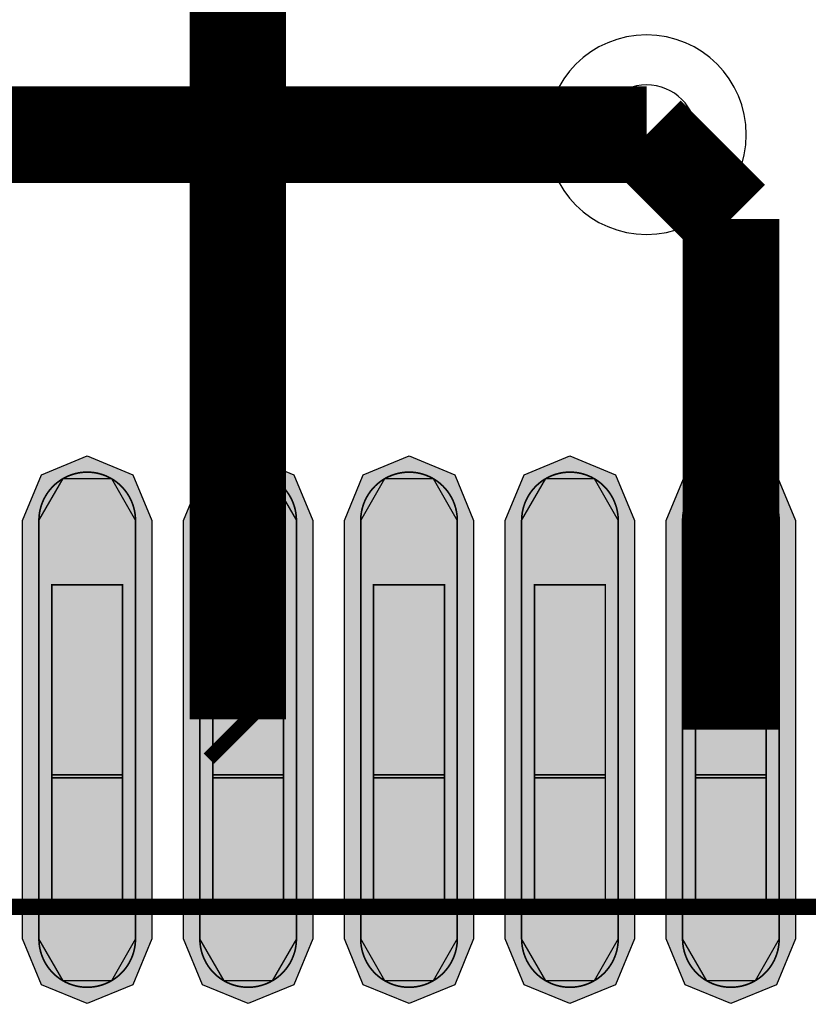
# Model space of a CAD drawing. Header units: millimetres. Extents: x -8 to 125, y -6 to 113.
# Tile 54 of 142: x 60.54 to 62.99, y 53.69 to 56.75. Entities that reach past the tile are written whole.
import ezdxf

# ---------------------------------------------------------------- set-up
doc = ezdxf.new("R2010")
doc.units = ezdxf.units.MM
for name, color, linetype, true_color in [('Bottom Layer', 7, 'Continuous', 0x0000ff), ('Component Shape Layer', 7, 'Continuous', 0x00cccc), ('Hole Layer', 7, 'Continuous', 0x222222), ('Multi-Layer', 7, 'Continuous', 0xc0c0c0), ('Pin Floating Layer', 7, 'Continuous', 0xff99ff), ('Pin Soldering Layer', 7, 'Continuous', 0xcc9999), ('Top Layer', 7, 'Continuous', 0xff0000), ('Top Paste Mask Layer', 7, 'Continuous', 0x808080), ('Top Solder Mask Layer', 7, 'Continuous', 0x800080)]:
    doc.layers.add(name, color=color, linetype=linetype, true_color=true_color)

msp = doc.modelspace()

# ---------------------------------------------------------------- hatches: boundary and pattern name
at = {"layer": 'Pin Floating Layer'}
for points in [[(60.636, 53.9801), (60.636, 54.4001), (60.856, 54.4001), (60.856, 53.9801)], [(61.1361, 53.9801), (61.1361, 54.4001), (61.3561, 54.4001), (61.3561, 53.9801)], [(61.636, 53.9801), (61.636, 54.4001), (61.856, 54.4001), (61.856, 53.9801)], [(62.1361, 53.9801), (62.1361, 54.4001), (62.3561, 54.4001), (62.3561, 53.9801)], [(62.6362, 53.9801), (62.6362, 54.4001), (62.8563, 54.4001), (62.8563, 53.9801)]]:
    msp.add_hatch(color=256, dxfattribs=at).paths.add_polyline_path(points)
at = {"layer": 'Pin Soldering Layer'}
for points in [[(60.636, 54.3901), (60.636, 54.9901), (60.856, 54.9901), (60.856, 54.3901)], [(61.1361, 54.3901), (61.1361, 54.9901), (61.3561, 54.9901), (61.3561, 54.3901)], [(61.636, 54.3901), (61.636, 54.9901), (61.856, 54.9901), (61.856, 54.3901)], [(62.1361, 54.3901), (62.1361, 54.9901), (62.3561, 54.9901), (62.3561, 54.3901)], [(62.6362, 54.3901), (62.6362, 54.9901), (62.8563, 54.9901), (62.8563, 54.3901)]]:
    msp.add_hatch(color=256, dxfattribs=at).paths.add_polyline_path(points)
at = {"layer": 'Top Layer'}
for points in [[(60.896, 53.89), (60.821, 53.7601), (60.671, 53.7601), (60.596, 53.89), (60.596, 55.19), (60.671, 55.3199), (60.821, 55.3199), (60.896, 55.19)], [(61.3961, 53.89), (61.3211, 53.7601), (61.1711, 53.7601), (61.0961, 53.89), (61.0961, 55.19), (61.1711, 55.3199), (61.3211, 55.3199), (61.3961, 55.19)], [(61.896, 53.89), (61.821, 53.7601), (61.671, 53.7601), (61.596, 53.89), (61.596, 55.19), (61.671, 55.3199), (61.821, 55.3199), (61.896, 55.19)], [(62.3961, 53.89), (62.3211, 53.7601), (62.1711, 53.7601), (62.0961, 53.89), (62.0961, 55.19), (62.1711, 55.3199), (62.3211, 55.3199), (62.3961, 55.19)], [(62.8963, 53.89), (62.8213, 53.7601), (62.6713, 53.7601), (62.5963, 53.89), (62.5963, 55.19), (62.6713, 55.3199), (62.8213, 55.3199), (62.8963, 55.19)]]:
    msp.add_hatch(color=256, dxfattribs=at).paths.add_polyline_path(points)
at = {"layer": 'Top Paste Mask Layer'}
for points in [[(60.742, 55.34), (60.734, 55.3395), (60.7261, 55.3387), (60.7182, 55.3374), (60.7104, 55.3357), (60.7027, 55.3336), (60.6951, 55.3311), (60.6877, 55.3282), (60.6804, 55.3249), (60.6733, 55.3212), (60.6664, 55.3172), (60.6598, 55.3128), (60.6534, 55.308), (60.6472, 55.3029), (60.6414, 55.2975), (60.6358, 55.2917), (60.6305, 55.2857), (60.6256, 55.2795), (60.621, 55.2729), (60.6168, 55.2661), (60.6129, 55.2592), (60.6094, 55.252), (60.6063, 55.2446), (60.6036, 55.2371), (60.6013, 55.2295), (60.5994, 55.2217), (60.5979, 55.2138), (60.5968, 55.2059), (60.5962, 55.198), (60.596, 55.19), (60.596, 53.89), (60.5962, 53.882), (60.5968, 53.874), (60.5979, 53.8661), (60.5994, 53.8583), (60.6013, 53.8505), (60.6036, 53.8429), (60.6063, 53.8354), (60.6094, 53.828), (60.6129, 53.8208), (60.6168, 53.8138), (60.621, 53.8071), (60.6256, 53.8005), (60.6305, 53.7943), (60.6358, 53.7882), (60.6414, 53.7825), (60.6472, 53.7771), (60.6534, 53.772), (60.6598, 53.7672), (60.6664, 53.7628), (60.6733, 53.7588), (60.6804, 53.7551), (60.6877, 53.7518), (60.6951, 53.7489), (60.7027, 53.7464), (60.7104, 53.7443), (60.7182, 53.7426), (60.7261, 53.7413), (60.734, 53.7405), (60.742, 53.74), (60.75, 53.74), (60.758, 53.7405), (60.7659, 53.7413), (60.7738, 53.7426), (60.7816, 53.7443), (60.7893, 53.7464), (60.7969, 53.7489), (60.8043, 53.7518), (60.8116, 53.7551), (60.8187, 53.7588), (60.8256, 53.7628), (60.8322, 53.7672), (60.8386, 53.772), (60.8448, 53.7771), (60.8506, 53.7825), (60.8562, 53.7882), (60.8615, 53.7943), (60.8664, 53.8005), (60.871, 53.8071), (60.8752, 53.8138), (60.8791, 53.8208), (60.8826, 53.828), (60.8857, 53.8354), (60.8884, 53.8429), (60.8907, 53.8505), (60.8926, 53.8583), (60.8941, 53.8661), (60.8952, 53.874), (60.8958, 53.882), (60.896, 53.89), (60.896, 55.19), (60.8958, 55.198), (60.8952, 55.2059), (60.8941, 55.2138), (60.8926, 55.2217), (60.8907, 55.2295), (60.8884, 55.2371), (60.8857, 55.2446), (60.8826, 55.252), (60.8791, 55.2592), (60.8752, 55.2661), (60.871, 55.2729), (60.8664, 55.2795), (60.8615, 55.2857), (60.8562, 55.2917), (60.8506, 55.2975), (60.8448, 55.3029), (60.8386, 55.308), (60.8322, 55.3128), (60.8256, 55.3172), (60.8187, 55.3212), (60.8116, 55.3249), (60.8043, 55.3282), (60.7969, 55.3311), (60.7893, 55.3336), (60.7816, 55.3357), (60.7738, 55.3374), (60.7659, 55.3387), (60.758, 55.3395), (60.75, 55.34)], [(61.2581, 55.3395), (61.2501, 55.34), (61.2421, 55.34), (61.2342, 55.3395), (61.2262, 55.3387), (61.2183, 55.3374), (61.2105, 55.3357), (61.2028, 55.3336), (61.1952, 55.3311), (61.1878, 55.3282), (61.1805, 55.3249), (61.1734, 55.3212), (61.1665, 55.3172), (61.1599, 55.3128), (61.1535, 55.308), (61.1473, 55.3029), (61.1415, 55.2975), (61.1359, 55.2917), (61.1306, 55.2857), (61.1257, 55.2795), (61.1211, 55.2729), (61.1169, 55.2661), (61.113, 55.2592), (61.1095, 55.252), (61.1064, 55.2446), (61.1037, 55.2371), (61.1014, 55.2295), (61.0995, 55.2217), (61.098, 55.2138), (61.097, 55.2059), (61.0963, 55.198), (61.0961, 55.19), (61.0961, 53.89), (61.0963, 53.882), (61.097, 53.874), (61.098, 53.8661), (61.0995, 53.8583), (61.1014, 53.8505), (61.1037, 53.8429), (61.1064, 53.8354), (61.1095, 53.828), (61.113, 53.8208), (61.1169, 53.8138), (61.1211, 53.8071), (61.1257, 53.8005), (61.1306, 53.7943), (61.1359, 53.7882), (61.1415, 53.7825), (61.1473, 53.7771), (61.1535, 53.772), (61.1599, 53.7672), (61.1665, 53.7628), (61.1734, 53.7588), (61.1805, 53.7551), (61.1878, 53.7518), (61.1952, 53.7489), (61.2028, 53.7464), (61.2105, 53.7443), (61.2183, 53.7426), (61.2262, 53.7413), (61.2342, 53.7405), (61.2421, 53.74), (61.2501, 53.74), (61.2581, 53.7405), (61.266, 53.7413), (61.2739, 53.7426), (61.2817, 53.7443), (61.2894, 53.7464), (61.297, 53.7489), (61.3044, 53.7518), (61.3117, 53.7551), (61.3188, 53.7588), (61.3257, 53.7628), (61.3324, 53.7672), (61.3388, 53.772), (61.3449, 53.7771), (61.3508, 53.7825), (61.3564, 53.7882), (61.3616, 53.7943), (61.3665, 53.8005), (61.3711, 53.8071), (61.3754, 53.8138), (61.3792, 53.8208), (61.3827, 53.828), (61.3858, 53.8354), (61.3885, 53.8429), (61.3909, 53.8505), (61.3928, 53.8583), (61.3942, 53.8661), (61.3953, 53.874), (61.3959, 53.882), (61.3961, 53.89), (61.3961, 55.19), (61.3959, 55.198), (61.3953, 55.2059), (61.3942, 55.2138), (61.3928, 55.2217), (61.3909, 55.2295), (61.3885, 55.2371), (61.3858, 55.2446), (61.3827, 55.252), (61.3792, 55.2592), (61.3754, 55.2661), (61.3711, 55.2729), (61.3665, 55.2795), (61.3616, 55.2857), (61.3564, 55.2917), (61.3508, 55.2975), (61.3449, 55.3029), (61.3388, 55.308), (61.3324, 55.3128), (61.3257, 55.3172), (61.3188, 55.3212), (61.3117, 55.3249), (61.3044, 55.3282), (61.297, 55.3311), (61.2894, 55.3336), (61.2817, 55.3357), (61.2739, 55.3374), (61.266, 55.3387)], [(61.742, 55.34), (61.734, 55.3395), (61.7261, 55.3387), (61.7182, 55.3374), (61.7104, 55.3357), (61.7027, 55.3336), (61.6951, 55.3311), (61.6877, 55.3282), (61.6804, 55.3249), (61.6733, 55.3212), (61.6664, 55.3172), (61.6598, 55.3128), (61.6534, 55.308), (61.6472, 55.3029), (61.6414, 55.2975), (61.6358, 55.2917), (61.6305, 55.2857), (61.6256, 55.2795), (61.621, 55.2729), (61.6168, 55.2661), (61.6129, 55.2592), (61.6094, 55.252), (61.6063, 55.2446), (61.6036, 55.2371), (61.6013, 55.2295), (61.5994, 55.2217), (61.5979, 55.2138), (61.5968, 55.2059), (61.5962, 55.198), (61.596, 55.19), (61.596, 53.89), (61.5962, 53.882), (61.5968, 53.874), (61.5979, 53.8661), (61.5994, 53.8583), (61.6013, 53.8505), (61.6036, 53.8429), (61.6063, 53.8354), (61.6094, 53.828), (61.6129, 53.8208), (61.6168, 53.8138), (61.621, 53.8071), (61.6256, 53.8005), (61.6305, 53.7943), (61.6358, 53.7882), (61.6414, 53.7825), (61.6472, 53.7771), (61.6534, 53.772), (61.6598, 53.7672), (61.6664, 53.7628), (61.6733, 53.7588), (61.6804, 53.7551), (61.6877, 53.7518), (61.6951, 53.7489), (61.7027, 53.7464), (61.7104, 53.7443), (61.7182, 53.7426), (61.7261, 53.7413), (61.734, 53.7405), (61.742, 53.74), (61.75, 53.74), (61.758, 53.7405), (61.7659, 53.7413), (61.7738, 53.7426), (61.7816, 53.7443), (61.7893, 53.7464), (61.7969, 53.7489), (61.8043, 53.7518), (61.8116, 53.7551), (61.8187, 53.7588), (61.8256, 53.7628), (61.8322, 53.7672), (61.8386, 53.772), (61.8448, 53.7771), (61.8506, 53.7825), (61.8562, 53.7882), (61.8615, 53.7943), (61.8664, 53.8005), (61.871, 53.8071), (61.8752, 53.8138), (61.8791, 53.8208), (61.8826, 53.828), (61.8857, 53.8354), (61.8884, 53.8429), (61.8907, 53.8505), (61.8926, 53.8583), (61.8941, 53.8661), (61.8952, 53.874), (61.8958, 53.882), (61.896, 53.89), (61.896, 55.19), (61.8958, 55.198), (61.8952, 55.2059), (61.8941, 55.2138), (61.8926, 55.2217), (61.8907, 55.2295), (61.8884, 55.2371), (61.8857, 55.2446), (61.8826, 55.252), (61.8791, 55.2592), (61.8752, 55.2661), (61.871, 55.2729), (61.8664, 55.2795), (61.8615, 55.2857), (61.8562, 55.2917), (61.8506, 55.2975), (61.8448, 55.3029), (61.8386, 55.308), (61.8322, 55.3128), (61.8256, 55.3172), (61.8187, 55.3212), (61.8116, 55.3249), (61.8043, 55.3282), (61.7969, 55.3311), (61.7893, 55.3336), (61.7816, 55.3357), (61.7738, 55.3374), (61.7659, 55.3387), (61.758, 55.3395), (61.75, 55.34)], [(62.2581, 55.3395), (62.2501, 55.34), (62.2421, 55.34), (62.2342, 55.3395), (62.2262, 55.3387), (62.2183, 55.3374), (62.2105, 55.3357), (62.2028, 55.3336), (62.1952, 55.3311), (62.1878, 55.3282), (62.1805, 55.3249), (62.1734, 55.3212), (62.1665, 55.3172), (62.1599, 55.3128), (62.1535, 55.308), (62.1473, 55.3029), (62.1415, 55.2975), (62.1359, 55.2917), (62.1306, 55.2857), (62.1257, 55.2795), (62.1211, 55.2729), (62.1169, 55.2661), (62.113, 55.2592), (62.1095, 55.252), (62.1064, 55.2446), (62.1037, 55.2371), (62.1014, 55.2295), (62.0995, 55.2217), (62.098, 55.2138), (62.097, 55.2059), (62.0963, 55.198), (62.0961, 55.19), (62.0961, 53.89), (62.0963, 53.882), (62.097, 53.874), (62.098, 53.8661), (62.0995, 53.8583), (62.1014, 53.8505), (62.1037, 53.8429), (62.1064, 53.8354), (62.1095, 53.828), (62.113, 53.8208), (62.1169, 53.8138), (62.1211, 53.8071), (62.1257, 53.8005), (62.1306, 53.7943), (62.1359, 53.7882), (62.1415, 53.7825), (62.1473, 53.7771), (62.1535, 53.772), (62.1599, 53.7672), (62.1665, 53.7628), (62.1734, 53.7588), (62.1805, 53.7551), (62.1878, 53.7518), (62.1952, 53.7489), (62.2028, 53.7464), (62.2105, 53.7443), (62.2183, 53.7426), (62.2262, 53.7413), (62.2342, 53.7405), (62.2421, 53.74), (62.2501, 53.74), (62.2581, 53.7405), (62.266, 53.7413), (62.2739, 53.7426), (62.2817, 53.7443), (62.2894, 53.7464), (62.297, 53.7489), (62.3044, 53.7518), (62.3117, 53.7551), (62.3188, 53.7588), (62.3257, 53.7628), (62.3324, 53.7672), (62.3388, 53.772), (62.3449, 53.7771), (62.3508, 53.7825), (62.3564, 53.7882), (62.3616, 53.7943), (62.3665, 53.8005), (62.3711, 53.8071), (62.3754, 53.8138), (62.3792, 53.8208), (62.3827, 53.828), (62.3858, 53.8354), (62.3885, 53.8429), (62.3909, 53.8505), (62.3928, 53.8583), (62.3942, 53.8661), (62.3953, 53.874), (62.3959, 53.882), (62.3961, 53.89), (62.3961, 55.19), (62.3959, 55.198), (62.3953, 55.2059), (62.3942, 55.2138), (62.3928, 55.2217), (62.3909, 55.2295), (62.3885, 55.2371), (62.3858, 55.2446), (62.3827, 55.252), (62.3792, 55.2592), (62.3754, 55.2661), (62.3711, 55.2729), (62.3665, 55.2795), (62.3616, 55.2857), (62.3564, 55.2917), (62.3508, 55.2975), (62.3449, 55.3029), (62.3388, 55.308), (62.3324, 55.3128), (62.3257, 55.3172), (62.3188, 55.3212), (62.3117, 55.3249), (62.3044, 55.3282), (62.297, 55.3311), (62.2894, 55.3336), (62.2817, 55.3357), (62.2739, 55.3374), (62.266, 55.3387)], [(62.7423, 55.34), (62.7343, 55.3395), (62.7263, 55.3387), (62.7185, 55.3374), (62.7106, 55.3357), (62.7029, 55.3336), (62.6954, 55.3311), (62.6879, 55.3282), (62.6806, 55.3249), (62.6736, 55.3212), (62.6667, 55.3172), (62.66, 55.3128), (62.6536, 55.308), (62.6475, 55.3029), (62.6416, 55.2975), (62.636, 55.2917), (62.6308, 55.2857), (62.6258, 55.2795), (62.6212, 55.2729), (62.617, 55.2661), (62.6131, 55.2592), (62.6097, 55.252), (62.6066, 55.2446), (62.6038, 55.2371), (62.6015, 55.2295), (62.5996, 55.2217), (62.5981, 55.2138), (62.5971, 55.2059), (62.5964, 55.198), (62.5962, 55.19), (62.5962, 53.89), (62.5964, 53.882), (62.5971, 53.874), (62.5981, 53.8661), (62.5996, 53.8583), (62.6015, 53.8505), (62.6038, 53.8429), (62.6066, 53.8354), (62.6097, 53.828), (62.6131, 53.8208), (62.617, 53.8138), (62.6212, 53.8071), (62.6258, 53.8005), (62.6308, 53.7943), (62.636, 53.7882), (62.6416, 53.7825), (62.6475, 53.7771), (62.6536, 53.772), (62.66, 53.7672), (62.6667, 53.7628), (62.6736, 53.7588), (62.6806, 53.7551), (62.6879, 53.7518), (62.6954, 53.7489), (62.7029, 53.7464), (62.7106, 53.7443), (62.7185, 53.7426), (62.7263, 53.7413), (62.7343, 53.7405), (62.7423, 53.74), (62.7502, 53.74), (62.7582, 53.7405), (62.7662, 53.7413), (62.774, 53.7426), (62.7819, 53.7443), (62.7896, 53.7464), (62.7972, 53.7489), (62.8046, 53.7518), (62.8119, 53.7551), (62.8189, 53.7588), (62.8258, 53.7628), (62.8325, 53.7672), (62.8389, 53.772), (62.845, 53.7771), (62.8509, 53.7825), (62.8565, 53.7882), (62.8617, 53.7943), (62.8667, 53.8005), (62.8713, 53.8071), (62.8755, 53.8138), (62.8794, 53.8208), (62.8829, 53.828), (62.886, 53.8354), (62.8887, 53.8429), (62.891, 53.8505), (62.8929, 53.8583), (62.8944, 53.8661), (62.8954, 53.874), (62.8961, 53.882), (62.8963, 53.89), (62.8963, 55.19), (62.8961, 55.198), (62.8954, 55.2059), (62.8944, 55.2138), (62.8929, 55.2217), (62.891, 55.2295), (62.8887, 55.2371), (62.886, 55.2446), (62.8829, 55.252), (62.8794, 55.2592), (62.8755, 55.2661), (62.8713, 55.2729), (62.8667, 55.2795), (62.8617, 55.2857), (62.8565, 55.2917), (62.8509, 55.2975), (62.845, 55.3029), (62.8389, 55.308), (62.8325, 55.3128), (62.8258, 55.3172), (62.8189, 55.3212), (62.8119, 55.3249), (62.8046, 55.3282), (62.7972, 55.3311), (62.7896, 55.3336), (62.7819, 55.3357), (62.774, 55.3374), (62.7662, 55.3387), (62.7582, 55.3395), (62.7502, 55.34)]]:
    msp.add_hatch(color=256, dxfattribs=at).paths.add_polyline_path(points)
at = {"layer": 'Top Solder Mask Layer'}
for points in [[(60.9468, 53.89), (60.888, 53.748), (60.746, 53.6892), (60.604, 53.748), (60.5452, 53.89), (60.5452, 55.19), (60.604, 55.332), (60.746, 55.3908), (60.888, 55.332), (60.9468, 55.19)], [(61.4469, 53.89), (61.3881, 53.748), (61.2461, 53.6892), (61.1041, 53.748), (61.0453, 53.89), (61.0453, 55.19), (61.1041, 55.332), (61.2461, 55.3908), (61.3881, 55.332), (61.4469, 55.19)], [(61.9468, 53.89), (61.888, 53.748), (61.746, 53.6892), (61.604, 53.748), (61.5452, 53.89), (61.5452, 55.19), (61.604, 55.332), (61.746, 55.3908), (61.888, 55.332), (61.9468, 55.19)], [(62.4469, 53.89), (62.3881, 53.748), (62.2461, 53.6892), (62.1041, 53.748), (62.0453, 53.89), (62.0453, 55.19), (62.1041, 55.332), (62.2461, 55.3908), (62.3881, 55.332), (62.4469, 55.19)], [(62.9471, 53.89), (62.8882, 53.748), (62.7463, 53.6892), (62.6043, 53.748), (62.5455, 53.89), (62.5455, 55.19), (62.6043, 55.332), (62.7463, 55.3908), (62.8882, 55.332), (62.9471, 55.19)]]:
    msp.add_hatch(color=256, dxfattribs=at).paths.add_polyline_path(points)

# ---------------------------------------------------------------- linework, layer by layer
at = {"layer": 'Bottom Layer', "const_width": 0.3}
msp.add_lwpolyline([(54.6101, 56.3881), (62.4841, 56.3881)], dxfattribs=at)
at = {"layer": 'Component Shape Layer', "const_width": 0.0508}
msp.add_lwpolyline([(56.2461, 53.9901), (70.2462, 53.9901), (70.2462, 39.9901), (56.2461, 39.9901)], close=True, dxfattribs=at)
msp.add_lwpolyline([(56.2461, 53.9901), (70.2462, 53.9901), (70.2462, 39.9901), (56.2461, 39.9901)], close=True, dxfattribs=at)
at = {"layer": 'Hole Layer'}
msp.add_lwpolyline([(62.3291, 56.3881, 1), (62.6391, 56.3881, 1)], format="xyb", close=True, dxfattribs=at)
at = {"layer": 'Multi-Layer'}
msp.add_lwpolyline([(62.1741, 56.3881, 1), (62.7941, 56.3881, 1)], format="xyb", close=True, dxfattribs=at)
at = {"layer": 'Pin Floating Layer', "const_width": 0.00508}
for points in [[(60.636, 53.9801), (60.636, 54.4001), (60.856, 54.4001), (60.856, 53.9801)], [(60.636, 53.9801), (60.636, 54.4001), (60.856, 54.4001), (60.856, 53.9801)], [(61.1361, 53.9801), (61.1361, 54.4001), (61.3561, 54.4001), (61.3561, 53.9801)], [(61.1361, 53.9801), (61.1361, 54.4001), (61.3561, 54.4001), (61.3561, 53.9801)], [(61.636, 53.9801), (61.636, 54.4001), (61.856, 54.4001), (61.856, 53.9801)], [(61.636, 53.9801), (61.636, 54.4001), (61.856, 54.4001), (61.856, 53.9801)], [(62.1361, 53.9801), (62.1361, 54.4001), (62.3561, 54.4001), (62.3561, 53.9801)], [(62.1361, 53.9801), (62.1361, 54.4001), (62.3561, 54.4001), (62.3561, 53.9801)], [(62.6362, 53.9801), (62.6362, 54.4001), (62.8563, 54.4001), (62.8563, 53.9801)], [(62.6362, 53.9801), (62.6362, 54.4001), (62.8563, 54.4001), (62.8563, 53.9801)]]:
    msp.add_lwpolyline(points, close=True, dxfattribs=at)
at = {"layer": 'Pin Soldering Layer', "const_width": 0.00508}
for points in [[(60.636, 54.3901), (60.636, 54.9901), (60.856, 54.9901), (60.856, 54.3901)], [(60.636, 54.3901), (60.636, 54.9901), (60.856, 54.9901), (60.856, 54.3901)], [(61.1361, 54.3901), (61.1361, 54.9901), (61.3561, 54.9901), (61.3561, 54.3901)], [(61.1361, 54.3901), (61.1361, 54.9901), (61.3561, 54.9901), (61.3561, 54.3901)], [(61.636, 54.3901), (61.636, 54.9901), (61.856, 54.9901), (61.856, 54.3901)], [(61.636, 54.3901), (61.636, 54.9901), (61.856, 54.9901), (61.856, 54.3901)], [(62.1361, 54.3901), (62.1361, 54.9901), (62.3561, 54.9901), (62.3561, 54.3901)], [(62.1361, 54.3901), (62.1361, 54.9901), (62.3561, 54.9901), (62.3561, 54.3901)], [(62.6362, 54.3901), (62.6362, 54.9901), (62.8563, 54.9901), (62.8563, 54.3901)], [(62.6362, 54.3901), (62.6362, 54.9901), (62.8563, 54.9901), (62.8563, 54.3901)]]:
    msp.add_lwpolyline(points, close=True, dxfattribs=at)
at = {"layer": 'Top Layer', "const_width": 0.3}
for points in [[(61.2141, 54.572), (61.2141, 73.4061)], [(62.7463, 56.126), (62.4841, 56.3881)], [(62.7463, 54.54), (62.7463, 56.126)], [(61.2461, 54.54), (61.2141, 54.572)]]:
    msp.add_lwpolyline(points, dxfattribs=at)
at = {"layer": 'Top Layer'}
for points in [[(60.896, 53.89), (60.821, 53.7601), (60.671, 53.7601), (60.596, 53.89), (60.596, 55.19), (60.671, 55.3199), (60.821, 55.3199), (60.896, 55.19)], [(61.3961, 53.89), (61.3211, 53.7601), (61.1711, 53.7601), (61.0961, 53.89), (61.0961, 55.19), (61.1711, 55.3199), (61.3211, 55.3199), (61.3961, 55.19)], [(61.896, 53.89), (61.821, 53.7601), (61.671, 53.7601), (61.596, 53.89), (61.596, 55.19), (61.671, 55.3199), (61.821, 55.3199), (61.896, 55.19)], [(62.3961, 53.89), (62.3211, 53.7601), (62.1711, 53.7601), (62.0961, 53.89), (62.0961, 55.19), (62.1711, 55.3199), (62.3211, 55.3199), (62.3961, 55.19)], [(62.8963, 53.89), (62.8213, 53.7601), (62.6713, 53.7601), (62.5963, 53.89), (62.5963, 55.19), (62.6713, 55.3199), (62.8213, 55.3199), (62.8963, 55.19)]]:
    msp.add_lwpolyline(points, close=True, dxfattribs=at)
at = {"layer": 'Top Paste Mask Layer', "const_width": 0.00508}
for points in [[(60.742, 55.34), (60.734, 55.3395), (60.7261, 55.3387), (60.7182, 55.3374), (60.7104, 55.3357), (60.7027, 55.3336), (60.6951, 55.3311), (60.6877, 55.3282), (60.6804, 55.3249), (60.6733, 55.3212), (60.6664, 55.3172), (60.6598, 55.3128), (60.6534, 55.308), (60.6472, 55.3029), (60.6414, 55.2975), (60.6358, 55.2917), (60.6305, 55.2857), (60.6256, 55.2795), (60.621, 55.2729), (60.6168, 55.2661), (60.6129, 55.2592), (60.6094, 55.252), (60.6063, 55.2446), (60.6036, 55.2371), (60.6013, 55.2295), (60.5994, 55.2217), (60.5979, 55.2138), (60.5968, 55.2059), (60.5962, 55.198), (60.596, 55.19), (60.596, 53.89), (60.5962, 53.882), (60.5968, 53.874), (60.5979, 53.8661), (60.5994, 53.8583), (60.6013, 53.8505), (60.6036, 53.8429), (60.6063, 53.8354), (60.6094, 53.828), (60.6129, 53.8208), (60.6168, 53.8138), (60.621, 53.8071), (60.6256, 53.8005), (60.6305, 53.7943), (60.6358, 53.7882), (60.6414, 53.7825), (60.6472, 53.7771), (60.6534, 53.772), (60.6598, 53.7672), (60.6664, 53.7628), (60.6733, 53.7588), (60.6804, 53.7551), (60.6877, 53.7518), (60.6951, 53.7489), (60.7027, 53.7464), (60.7104, 53.7443), (60.7182, 53.7426), (60.7261, 53.7413), (60.734, 53.7405), (60.742, 53.74), (60.75, 53.74), (60.758, 53.7405), (60.7659, 53.7413), (60.7738, 53.7426), (60.7816, 53.7443), (60.7893, 53.7464), (60.7969, 53.7489), (60.8043, 53.7518), (60.8116, 53.7551), (60.8187, 53.7588), (60.8256, 53.7628), (60.8322, 53.7672), (60.8386, 53.772), (60.8448, 53.7771), (60.8506, 53.7825), (60.8562, 53.7882), (60.8615, 53.7943), (60.8664, 53.8005), (60.871, 53.8071), (60.8752, 53.8138), (60.8791, 53.8208), (60.8826, 53.828), (60.8857, 53.8354), (60.8884, 53.8429), (60.8907, 53.8505), (60.8926, 53.8583), (60.8941, 53.8661), (60.8952, 53.874), (60.8958, 53.882), (60.896, 53.89), (60.896, 55.19), (60.8958, 55.198), (60.8952, 55.2059), (60.8941, 55.2138), (60.8926, 55.2217), (60.8907, 55.2295), (60.8884, 55.2371), (60.8857, 55.2446), (60.8826, 55.252), (60.8791, 55.2592), (60.8752, 55.2661), (60.871, 55.2729), (60.8664, 55.2795), (60.8615, 55.2857), (60.8562, 55.2917), (60.8506, 55.2975), (60.8448, 55.3029), (60.8386, 55.308), (60.8322, 55.3128), (60.8256, 55.3172), (60.8187, 55.3212), (60.8116, 55.3249), (60.8043, 55.3282), (60.7969, 55.3311), (60.7893, 55.3336), (60.7816, 55.3357), (60.7738, 55.3374), (60.7659, 55.3387), (60.758, 55.3395), (60.75, 55.34)], [(60.742, 55.34), (60.734, 55.3395), (60.7261, 55.3387), (60.7182, 55.3374), (60.7104, 55.3357), (60.7027, 55.3336), (60.6951, 55.3311), (60.6877, 55.3282), (60.6804, 55.3249), (60.6733, 55.3212), (60.6664, 55.3172), (60.6598, 55.3128), (60.6534, 55.308), (60.6472, 55.3029), (60.6414, 55.2975), (60.6358, 55.2917), (60.6305, 55.2857), (60.6256, 55.2795), (60.621, 55.2729), (60.6168, 55.2661), (60.6129, 55.2592), (60.6094, 55.252), (60.6063, 55.2446), (60.6036, 55.2371), (60.6013, 55.2295), (60.5994, 55.2217), (60.5979, 55.2138), (60.5968, 55.2059), (60.5962, 55.198), (60.596, 55.19), (60.596, 53.89), (60.5962, 53.882), (60.5968, 53.874), (60.5979, 53.8661), (60.5994, 53.8583), (60.6013, 53.8505), (60.6036, 53.8429), (60.6063, 53.8354), (60.6094, 53.828), (60.6129, 53.8208), (60.6168, 53.8138), (60.621, 53.8071), (60.6256, 53.8005), (60.6305, 53.7943), (60.6358, 53.7882), (60.6414, 53.7825), (60.6472, 53.7771), (60.6534, 53.772), (60.6598, 53.7672), (60.6664, 53.7628), (60.6733, 53.7588), (60.6804, 53.7551), (60.6877, 53.7518), (60.6951, 53.7489), (60.7027, 53.7464), (60.7104, 53.7443), (60.7182, 53.7426), (60.7261, 53.7413), (60.734, 53.7405), (60.742, 53.74), (60.75, 53.74), (60.758, 53.7405), (60.7659, 53.7413), (60.7738, 53.7426), (60.7816, 53.7443), (60.7893, 53.7464), (60.7969, 53.7489), (60.8043, 53.7518), (60.8116, 53.7551), (60.8187, 53.7588), (60.8256, 53.7628), (60.8322, 53.7672), (60.8386, 53.772), (60.8448, 53.7771), (60.8506, 53.7825), (60.8562, 53.7882), (60.8615, 53.7943), (60.8664, 53.8005), (60.871, 53.8071), (60.8752, 53.8138), (60.8791, 53.8208), (60.8826, 53.828), (60.8857, 53.8354), (60.8884, 53.8429), (60.8907, 53.8505), (60.8926, 53.8583), (60.8941, 53.8661), (60.8952, 53.874), (60.8958, 53.882), (60.896, 53.89), (60.896, 55.19), (60.8958, 55.198), (60.8952, 55.2059), (60.8941, 55.2138), (60.8926, 55.2217), (60.8907, 55.2295), (60.8884, 55.2371), (60.8857, 55.2446), (60.8826, 55.252), (60.8791, 55.2592), (60.8752, 55.2661), (60.871, 55.2729), (60.8664, 55.2795), (60.8615, 55.2857), (60.8562, 55.2917), (60.8506, 55.2975), (60.8448, 55.3029), (60.8386, 55.308), (60.8322, 55.3128), (60.8256, 55.3172), (60.8187, 55.3212), (60.8116, 55.3249), (60.8043, 55.3282), (60.7969, 55.3311), (60.7893, 55.3336), (60.7816, 55.3357), (60.7738, 55.3374), (60.7659, 55.3387), (60.758, 55.3395), (60.75, 55.34)], [(61.2581, 55.3395), (61.2501, 55.34), (61.2421, 55.34), (61.2342, 55.3395), (61.2262, 55.3387), (61.2183, 55.3374), (61.2105, 55.3357), (61.2028, 55.3336), (61.1952, 55.3311), (61.1878, 55.3282), (61.1805, 55.3249), (61.1734, 55.3212), (61.1665, 55.3172), (61.1599, 55.3128), (61.1535, 55.308), (61.1473, 55.3029), (61.1415, 55.2975), (61.1359, 55.2917), (61.1306, 55.2857), (61.1257, 55.2795), (61.1211, 55.2729), (61.1169, 55.2661), (61.113, 55.2592), (61.1095, 55.252), (61.1064, 55.2446), (61.1037, 55.2371), (61.1014, 55.2295), (61.0995, 55.2217), (61.098, 55.2138), (61.097, 55.2059), (61.0963, 55.198), (61.0961, 55.19), (61.0961, 53.89), (61.0963, 53.882), (61.097, 53.874), (61.098, 53.8661), (61.0995, 53.8583), (61.1014, 53.8505), (61.1037, 53.8429), (61.1064, 53.8354), (61.1095, 53.828), (61.113, 53.8208), (61.1169, 53.8138), (61.1211, 53.8071), (61.1257, 53.8005), (61.1306, 53.7943), (61.1359, 53.7882), (61.1415, 53.7825), (61.1473, 53.7771), (61.1535, 53.772), (61.1599, 53.7672), (61.1665, 53.7628), (61.1734, 53.7588), (61.1805, 53.7551), (61.1878, 53.7518), (61.1952, 53.7489), (61.2028, 53.7464), (61.2105, 53.7443), (61.2183, 53.7426), (61.2262, 53.7413), (61.2342, 53.7405), (61.2421, 53.74), (61.2501, 53.74), (61.2581, 53.7405), (61.266, 53.7413), (61.2739, 53.7426), (61.2817, 53.7443), (61.2894, 53.7464), (61.297, 53.7489), (61.3044, 53.7518), (61.3117, 53.7551), (61.3188, 53.7588), (61.3257, 53.7628), (61.3324, 53.7672), (61.3388, 53.772), (61.3449, 53.7771), (61.3508, 53.7825), (61.3564, 53.7882), (61.3616, 53.7943), (61.3665, 53.8005), (61.3711, 53.8071), (61.3754, 53.8138), (61.3792, 53.8208), (61.3827, 53.828), (61.3858, 53.8354), (61.3885, 53.8429), (61.3909, 53.8505), (61.3928, 53.8583), (61.3942, 53.8661), (61.3953, 53.874), (61.3959, 53.882), (61.3961, 53.89), (61.3961, 55.19), (61.3959, 55.198), (61.3953, 55.2059), (61.3942, 55.2138), (61.3928, 55.2217), (61.3909, 55.2295), (61.3885, 55.2371), (61.3858, 55.2446), (61.3827, 55.252), (61.3792, 55.2592), (61.3754, 55.2661), (61.3711, 55.2729), (61.3665, 55.2795), (61.3616, 55.2857), (61.3564, 55.2917), (61.3508, 55.2975), (61.3449, 55.3029), (61.3388, 55.308), (61.3324, 55.3128), (61.3257, 55.3172), (61.3188, 55.3212), (61.3117, 55.3249), (61.3044, 55.3282), (61.297, 55.3311), (61.2894, 55.3336), (61.2817, 55.3357), (61.2739, 55.3374), (61.266, 55.3387)], [(61.2581, 55.3395), (61.2501, 55.34), (61.2421, 55.34), (61.2342, 55.3395), (61.2262, 55.3387), (61.2183, 55.3374), (61.2105, 55.3357), (61.2028, 55.3336), (61.1952, 55.3311), (61.1878, 55.3282), (61.1805, 55.3249), (61.1734, 55.3212), (61.1665, 55.3172), (61.1599, 55.3128), (61.1535, 55.308), (61.1473, 55.3029), (61.1415, 55.2975), (61.1359, 55.2917), (61.1306, 55.2857), (61.1257, 55.2795), (61.1211, 55.2729), (61.1169, 55.2661), (61.113, 55.2592), (61.1095, 55.252), (61.1064, 55.2446), (61.1037, 55.2371), (61.1014, 55.2295), (61.0995, 55.2217), (61.098, 55.2138), (61.097, 55.2059), (61.0963, 55.198), (61.0961, 55.19), (61.0961, 53.89), (61.0963, 53.882), (61.097, 53.874), (61.098, 53.8661), (61.0995, 53.8583), (61.1014, 53.8505), (61.1037, 53.8429), (61.1064, 53.8354), (61.1095, 53.828), (61.113, 53.8208), (61.1169, 53.8138), (61.1211, 53.8071), (61.1257, 53.8005), (61.1306, 53.7943), (61.1359, 53.7882), (61.1415, 53.7825), (61.1473, 53.7771), (61.1535, 53.772), (61.1599, 53.7672), (61.1665, 53.7628), (61.1734, 53.7588), (61.1805, 53.7551), (61.1878, 53.7518), (61.1952, 53.7489), (61.2028, 53.7464), (61.2105, 53.7443), (61.2183, 53.7426), (61.2262, 53.7413), (61.2342, 53.7405), (61.2421, 53.74), (61.2501, 53.74), (61.2581, 53.7405), (61.266, 53.7413), (61.2739, 53.7426), (61.2817, 53.7443), (61.2894, 53.7464), (61.297, 53.7489), (61.3044, 53.7518), (61.3117, 53.7551), (61.3188, 53.7588), (61.3257, 53.7628), (61.3324, 53.7672), (61.3388, 53.772), (61.3449, 53.7771), (61.3508, 53.7825), (61.3564, 53.7882), (61.3616, 53.7943), (61.3665, 53.8005), (61.3711, 53.8071), (61.3754, 53.8138), (61.3792, 53.8208), (61.3827, 53.828), (61.3858, 53.8354), (61.3885, 53.8429), (61.3909, 53.8505), (61.3928, 53.8583), (61.3942, 53.8661), (61.3953, 53.874), (61.3959, 53.882), (61.3961, 53.89), (61.3961, 55.19), (61.3959, 55.198), (61.3953, 55.2059), (61.3942, 55.2138), (61.3928, 55.2217), (61.3909, 55.2295), (61.3885, 55.2371), (61.3858, 55.2446), (61.3827, 55.252), (61.3792, 55.2592), (61.3754, 55.2661), (61.3711, 55.2729), (61.3665, 55.2795), (61.3616, 55.2857), (61.3564, 55.2917), (61.3508, 55.2975), (61.3449, 55.3029), (61.3388, 55.308), (61.3324, 55.3128), (61.3257, 55.3172), (61.3188, 55.3212), (61.3117, 55.3249), (61.3044, 55.3282), (61.297, 55.3311), (61.2894, 55.3336), (61.2817, 55.3357), (61.2739, 55.3374), (61.266, 55.3387)], [(61.742, 55.34), (61.734, 55.3395), (61.7261, 55.3387), (61.7182, 55.3374), (61.7104, 55.3357), (61.7027, 55.3336), (61.6951, 55.3311), (61.6877, 55.3282), (61.6804, 55.3249), (61.6733, 55.3212), (61.6664, 55.3172), (61.6598, 55.3128), (61.6534, 55.308), (61.6472, 55.3029), (61.6414, 55.2975), (61.6358, 55.2917), (61.6305, 55.2857), (61.6256, 55.2795), (61.621, 55.2729), (61.6168, 55.2661), (61.6129, 55.2592), (61.6094, 55.252), (61.6063, 55.2446), (61.6036, 55.2371), (61.6013, 55.2295), (61.5994, 55.2217), (61.5979, 55.2138), (61.5968, 55.2059), (61.5962, 55.198), (61.596, 55.19), (61.596, 53.89), (61.5962, 53.882), (61.5968, 53.874), (61.5979, 53.8661), (61.5994, 53.8583), (61.6013, 53.8505), (61.6036, 53.8429), (61.6063, 53.8354), (61.6094, 53.828), (61.6129, 53.8208), (61.6168, 53.8138), (61.621, 53.8071), (61.6256, 53.8005), (61.6305, 53.7943), (61.6358, 53.7882), (61.6414, 53.7825), (61.6472, 53.7771), (61.6534, 53.772), (61.6598, 53.7672), (61.6664, 53.7628), (61.6733, 53.7588), (61.6804, 53.7551), (61.6877, 53.7518), (61.6951, 53.7489), (61.7027, 53.7464), (61.7104, 53.7443), (61.7182, 53.7426), (61.7261, 53.7413), (61.734, 53.7405), (61.742, 53.74), (61.75, 53.74), (61.758, 53.7405), (61.7659, 53.7413), (61.7738, 53.7426), (61.7816, 53.7443), (61.7893, 53.7464), (61.7969, 53.7489), (61.8043, 53.7518), (61.8116, 53.7551), (61.8187, 53.7588), (61.8256, 53.7628), (61.8322, 53.7672), (61.8386, 53.772), (61.8448, 53.7771), (61.8506, 53.7825), (61.8562, 53.7882), (61.8615, 53.7943), (61.8664, 53.8005), (61.871, 53.8071), (61.8752, 53.8138), (61.8791, 53.8208), (61.8826, 53.828), (61.8857, 53.8354), (61.8884, 53.8429), (61.8907, 53.8505), (61.8926, 53.8583), (61.8941, 53.8661), (61.8952, 53.874), (61.8958, 53.882), (61.896, 53.89), (61.896, 55.19), (61.8958, 55.198), (61.8952, 55.2059), (61.8941, 55.2138), (61.8926, 55.2217), (61.8907, 55.2295), (61.8884, 55.2371), (61.8857, 55.2446), (61.8826, 55.252), (61.8791, 55.2592), (61.8752, 55.2661), (61.871, 55.2729), (61.8664, 55.2795), (61.8615, 55.2857), (61.8562, 55.2917), (61.8506, 55.2975), (61.8448, 55.3029), (61.8386, 55.308), (61.8322, 55.3128), (61.8256, 55.3172), (61.8187, 55.3212), (61.8116, 55.3249), (61.8043, 55.3282), (61.7969, 55.3311), (61.7893, 55.3336), (61.7816, 55.3357), (61.7738, 55.3374), (61.7659, 55.3387), (61.758, 55.3395), (61.75, 55.34)], [(61.742, 55.34), (61.734, 55.3395), (61.7261, 55.3387), (61.7182, 55.3374), (61.7104, 55.3357), (61.7027, 55.3336), (61.6951, 55.3311), (61.6877, 55.3282), (61.6804, 55.3249), (61.6733, 55.3212), (61.6664, 55.3172), (61.6598, 55.3128), (61.6534, 55.308), (61.6472, 55.3029), (61.6414, 55.2975), (61.6358, 55.2917), (61.6305, 55.2857), (61.6256, 55.2795), (61.621, 55.2729), (61.6168, 55.2661), (61.6129, 55.2592), (61.6094, 55.252), (61.6063, 55.2446), (61.6036, 55.2371), (61.6013, 55.2295), (61.5994, 55.2217), (61.5979, 55.2138), (61.5968, 55.2059), (61.5962, 55.198), (61.596, 55.19), (61.596, 53.89), (61.5962, 53.882), (61.5968, 53.874), (61.5979, 53.8661), (61.5994, 53.8583), (61.6013, 53.8505), (61.6036, 53.8429), (61.6063, 53.8354), (61.6094, 53.828), (61.6129, 53.8208), (61.6168, 53.8138), (61.621, 53.8071), (61.6256, 53.8005), (61.6305, 53.7943), (61.6358, 53.7882), (61.6414, 53.7825), (61.6472, 53.7771), (61.6534, 53.772), (61.6598, 53.7672), (61.6664, 53.7628), (61.6733, 53.7588), (61.6804, 53.7551), (61.6877, 53.7518), (61.6951, 53.7489), (61.7027, 53.7464), (61.7104, 53.7443), (61.7182, 53.7426), (61.7261, 53.7413), (61.734, 53.7405), (61.742, 53.74), (61.75, 53.74), (61.758, 53.7405), (61.7659, 53.7413), (61.7738, 53.7426), (61.7816, 53.7443), (61.7893, 53.7464), (61.7969, 53.7489), (61.8043, 53.7518), (61.8116, 53.7551), (61.8187, 53.7588), (61.8256, 53.7628), (61.8322, 53.7672), (61.8386, 53.772), (61.8448, 53.7771), (61.8506, 53.7825), (61.8562, 53.7882), (61.8615, 53.7943), (61.8664, 53.8005), (61.871, 53.8071), (61.8752, 53.8138), (61.8791, 53.8208), (61.8826, 53.828), (61.8857, 53.8354), (61.8884, 53.8429), (61.8907, 53.8505), (61.8926, 53.8583), (61.8941, 53.8661), (61.8952, 53.874), (61.8958, 53.882), (61.896, 53.89), (61.896, 55.19), (61.8958, 55.198), (61.8952, 55.2059), (61.8941, 55.2138), (61.8926, 55.2217), (61.8907, 55.2295), (61.8884, 55.2371), (61.8857, 55.2446), (61.8826, 55.252), (61.8791, 55.2592), (61.8752, 55.2661), (61.871, 55.2729), (61.8664, 55.2795), (61.8615, 55.2857), (61.8562, 55.2917), (61.8506, 55.2975), (61.8448, 55.3029), (61.8386, 55.308), (61.8322, 55.3128), (61.8256, 55.3172), (61.8187, 55.3212), (61.8116, 55.3249), (61.8043, 55.3282), (61.7969, 55.3311), (61.7893, 55.3336), (61.7816, 55.3357), (61.7738, 55.3374), (61.7659, 55.3387), (61.758, 55.3395), (61.75, 55.34)], [(62.2581, 55.3395), (62.2501, 55.34), (62.2421, 55.34), (62.2342, 55.3395), (62.2262, 55.3387), (62.2183, 55.3374), (62.2105, 55.3357), (62.2028, 55.3336), (62.1952, 55.3311), (62.1878, 55.3282), (62.1805, 55.3249), (62.1734, 55.3212), (62.1665, 55.3172), (62.1599, 55.3128), (62.1535, 55.308), (62.1473, 55.3029), (62.1415, 55.2975), (62.1359, 55.2917), (62.1306, 55.2857), (62.1257, 55.2795), (62.1211, 55.2729), (62.1169, 55.2661), (62.113, 55.2592), (62.1095, 55.252), (62.1064, 55.2446), (62.1037, 55.2371), (62.1014, 55.2295), (62.0995, 55.2217), (62.098, 55.2138), (62.097, 55.2059), (62.0963, 55.198), (62.0961, 55.19), (62.0961, 53.89), (62.0963, 53.882), (62.097, 53.874), (62.098, 53.8661), (62.0995, 53.8583), (62.1014, 53.8505), (62.1037, 53.8429), (62.1064, 53.8354), (62.1095, 53.828), (62.113, 53.8208), (62.1169, 53.8138), (62.1211, 53.8071), (62.1257, 53.8005), (62.1306, 53.7943), (62.1359, 53.7882), (62.1415, 53.7825), (62.1473, 53.7771), (62.1535, 53.772), (62.1599, 53.7672), (62.1665, 53.7628), (62.1734, 53.7588), (62.1805, 53.7551), (62.1878, 53.7518), (62.1952, 53.7489), (62.2028, 53.7464), (62.2105, 53.7443), (62.2183, 53.7426), (62.2262, 53.7413), (62.2342, 53.7405), (62.2421, 53.74), (62.2501, 53.74), (62.2581, 53.7405), (62.266, 53.7413), (62.2739, 53.7426), (62.2817, 53.7443), (62.2894, 53.7464), (62.297, 53.7489), (62.3044, 53.7518), (62.3117, 53.7551), (62.3188, 53.7588), (62.3257, 53.7628), (62.3324, 53.7672), (62.3388, 53.772), (62.3449, 53.7771), (62.3508, 53.7825), (62.3564, 53.7882), (62.3616, 53.7943), (62.3665, 53.8005), (62.3711, 53.8071), (62.3754, 53.8138), (62.3792, 53.8208), (62.3827, 53.828), (62.3858, 53.8354), (62.3885, 53.8429), (62.3909, 53.8505), (62.3928, 53.8583), (62.3942, 53.8661), (62.3953, 53.874), (62.3959, 53.882), (62.3961, 53.89), (62.3961, 55.19), (62.3959, 55.198), (62.3953, 55.2059), (62.3942, 55.2138), (62.3928, 55.2217), (62.3909, 55.2295), (62.3885, 55.2371), (62.3858, 55.2446), (62.3827, 55.252), (62.3792, 55.2592), (62.3754, 55.2661), (62.3711, 55.2729), (62.3665, 55.2795), (62.3616, 55.2857), (62.3564, 55.2917), (62.3508, 55.2975), (62.3449, 55.3029), (62.3388, 55.308), (62.3324, 55.3128), (62.3257, 55.3172), (62.3188, 55.3212), (62.3117, 55.3249), (62.3044, 55.3282), (62.297, 55.3311), (62.2894, 55.3336), (62.2817, 55.3357), (62.2739, 55.3374), (62.266, 55.3387)], [(62.2581, 55.3395), (62.2501, 55.34), (62.2421, 55.34), (62.2342, 55.3395), (62.2262, 55.3387), (62.2183, 55.3374), (62.2105, 55.3357), (62.2028, 55.3336), (62.1952, 55.3311), (62.1878, 55.3282), (62.1805, 55.3249), (62.1734, 55.3212), (62.1665, 55.3172), (62.1599, 55.3128), (62.1535, 55.308), (62.1473, 55.3029), (62.1415, 55.2975), (62.1359, 55.2917), (62.1306, 55.2857), (62.1257, 55.2795), (62.1211, 55.2729), (62.1169, 55.2661), (62.113, 55.2592), (62.1095, 55.252), (62.1064, 55.2446), (62.1037, 55.2371), (62.1014, 55.2295), (62.0995, 55.2217), (62.098, 55.2138), (62.097, 55.2059), (62.0963, 55.198), (62.0961, 55.19), (62.0961, 53.89), (62.0963, 53.882), (62.097, 53.874), (62.098, 53.8661), (62.0995, 53.8583), (62.1014, 53.8505), (62.1037, 53.8429), (62.1064, 53.8354), (62.1095, 53.828), (62.113, 53.8208), (62.1169, 53.8138), (62.1211, 53.8071), (62.1257, 53.8005), (62.1306, 53.7943), (62.1359, 53.7882), (62.1415, 53.7825), (62.1473, 53.7771), (62.1535, 53.772), (62.1599, 53.7672), (62.1665, 53.7628), (62.1734, 53.7588), (62.1805, 53.7551), (62.1878, 53.7518), (62.1952, 53.7489), (62.2028, 53.7464), (62.2105, 53.7443), (62.2183, 53.7426), (62.2262, 53.7413), (62.2342, 53.7405), (62.2421, 53.74), (62.2501, 53.74), (62.2581, 53.7405), (62.266, 53.7413), (62.2739, 53.7426), (62.2817, 53.7443), (62.2894, 53.7464), (62.297, 53.7489), (62.3044, 53.7518), (62.3117, 53.7551), (62.3188, 53.7588), (62.3257, 53.7628), (62.3324, 53.7672), (62.3388, 53.772), (62.3449, 53.7771), (62.3508, 53.7825), (62.3564, 53.7882), (62.3616, 53.7943), (62.3665, 53.8005), (62.3711, 53.8071), (62.3754, 53.8138), (62.3792, 53.8208), (62.3827, 53.828), (62.3858, 53.8354), (62.3885, 53.8429), (62.3909, 53.8505), (62.3928, 53.8583), (62.3942, 53.8661), (62.3953, 53.874), (62.3959, 53.882), (62.3961, 53.89), (62.3961, 55.19), (62.3959, 55.198), (62.3953, 55.2059), (62.3942, 55.2138), (62.3928, 55.2217), (62.3909, 55.2295), (62.3885, 55.2371), (62.3858, 55.2446), (62.3827, 55.252), (62.3792, 55.2592), (62.3754, 55.2661), (62.3711, 55.2729), (62.3665, 55.2795), (62.3616, 55.2857), (62.3564, 55.2917), (62.3508, 55.2975), (62.3449, 55.3029), (62.3388, 55.308), (62.3324, 55.3128), (62.3257, 55.3172), (62.3188, 55.3212), (62.3117, 55.3249), (62.3044, 55.3282), (62.297, 55.3311), (62.2894, 55.3336), (62.2817, 55.3357), (62.2739, 55.3374), (62.266, 55.3387)], [(62.7423, 55.34), (62.7343, 55.3395), (62.7263, 55.3387), (62.7185, 55.3374), (62.7106, 55.3357), (62.7029, 55.3336), (62.6954, 55.3311), (62.6879, 55.3282), (62.6806, 55.3249), (62.6736, 55.3212), (62.6667, 55.3172), (62.66, 55.3128), (62.6536, 55.308), (62.6475, 55.3029), (62.6416, 55.2975), (62.636, 55.2917), (62.6308, 55.2857), (62.6258, 55.2795), (62.6212, 55.2729), (62.617, 55.2661), (62.6131, 55.2592), (62.6097, 55.252), (62.6066, 55.2446), (62.6038, 55.2371), (62.6015, 55.2295), (62.5996, 55.2217), (62.5981, 55.2138), (62.5971, 55.2059), (62.5964, 55.198), (62.5962, 55.19), (62.5962, 53.89), (62.5964, 53.882), (62.5971, 53.874), (62.5981, 53.8661), (62.5996, 53.8583), (62.6015, 53.8505), (62.6038, 53.8429), (62.6066, 53.8354), (62.6097, 53.828), (62.6131, 53.8208), (62.617, 53.8138), (62.6212, 53.8071), (62.6258, 53.8005), (62.6308, 53.7943), (62.636, 53.7882), (62.6416, 53.7825), (62.6475, 53.7771), (62.6536, 53.772), (62.66, 53.7672), (62.6667, 53.7628), (62.6736, 53.7588), (62.6806, 53.7551), (62.6879, 53.7518), (62.6954, 53.7489), (62.7029, 53.7464), (62.7106, 53.7443), (62.7185, 53.7426), (62.7263, 53.7413), (62.7343, 53.7405), (62.7423, 53.74), (62.7502, 53.74), (62.7582, 53.7405), (62.7662, 53.7413), (62.774, 53.7426), (62.7819, 53.7443), (62.7896, 53.7464), (62.7972, 53.7489), (62.8046, 53.7518), (62.8119, 53.7551), (62.8189, 53.7588), (62.8258, 53.7628), (62.8325, 53.7672), (62.8389, 53.772), (62.845, 53.7771), (62.8509, 53.7825), (62.8565, 53.7882), (62.8617, 53.7943), (62.8667, 53.8005), (62.8713, 53.8071), (62.8755, 53.8138), (62.8794, 53.8208), (62.8829, 53.828), (62.886, 53.8354), (62.8887, 53.8429), (62.891, 53.8505), (62.8929, 53.8583), (62.8944, 53.8661), (62.8954, 53.874), (62.8961, 53.882), (62.8963, 53.89), (62.8963, 55.19), (62.8961, 55.198), (62.8954, 55.2059), (62.8944, 55.2138), (62.8929, 55.2217), (62.891, 55.2295), (62.8887, 55.2371), (62.886, 55.2446), (62.8829, 55.252), (62.8794, 55.2592), (62.8755, 55.2661), (62.8713, 55.2729), (62.8667, 55.2795), (62.8617, 55.2857), (62.8565, 55.2917), (62.8509, 55.2975), (62.845, 55.3029), (62.8389, 55.308), (62.8325, 55.3128), (62.8258, 55.3172), (62.8189, 55.3212), (62.8119, 55.3249), (62.8046, 55.3282), (62.7972, 55.3311), (62.7896, 55.3336), (62.7819, 55.3357), (62.774, 55.3374), (62.7662, 55.3387), (62.7582, 55.3395), (62.7502, 55.34)], [(62.7423, 55.34), (62.7343, 55.3395), (62.7263, 55.3387), (62.7185, 55.3374), (62.7106, 55.3357), (62.7029, 55.3336), (62.6954, 55.3311), (62.6879, 55.3282), (62.6806, 55.3249), (62.6736, 55.3212), (62.6667, 55.3172), (62.66, 55.3128), (62.6536, 55.308), (62.6475, 55.3029), (62.6416, 55.2975), (62.636, 55.2917), (62.6308, 55.2857), (62.6258, 55.2795), (62.6212, 55.2729), (62.617, 55.2661), (62.6131, 55.2592), (62.6097, 55.252), (62.6066, 55.2446), (62.6038, 55.2371), (62.6015, 55.2295), (62.5996, 55.2217), (62.5981, 55.2138), (62.5971, 55.2059), (62.5964, 55.198), (62.5962, 55.19), (62.5962, 53.89), (62.5964, 53.882), (62.5971, 53.874), (62.5981, 53.8661), (62.5996, 53.8583), (62.6015, 53.8505), (62.6038, 53.8429), (62.6066, 53.8354), (62.6097, 53.828), (62.6131, 53.8208), (62.617, 53.8138), (62.6212, 53.8071), (62.6258, 53.8005), (62.6308, 53.7943), (62.636, 53.7882), (62.6416, 53.7825), (62.6475, 53.7771), (62.6536, 53.772), (62.66, 53.7672), (62.6667, 53.7628), (62.6736, 53.7588), (62.6806, 53.7551), (62.6879, 53.7518), (62.6954, 53.7489), (62.7029, 53.7464), (62.7106, 53.7443), (62.7185, 53.7426), (62.7263, 53.7413), (62.7343, 53.7405), (62.7423, 53.74), (62.7502, 53.74), (62.7582, 53.7405), (62.7662, 53.7413), (62.774, 53.7426), (62.7819, 53.7443), (62.7896, 53.7464), (62.7972, 53.7489), (62.8046, 53.7518), (62.8119, 53.7551), (62.8189, 53.7588), (62.8258, 53.7628), (62.8325, 53.7672), (62.8389, 53.772), (62.845, 53.7771), (62.8509, 53.7825), (62.8565, 53.7882), (62.8617, 53.7943), (62.8667, 53.8005), (62.8713, 53.8071), (62.8755, 53.8138), (62.8794, 53.8208), (62.8829, 53.828), (62.886, 53.8354), (62.8887, 53.8429), (62.891, 53.8505), (62.8929, 53.8583), (62.8944, 53.8661), (62.8954, 53.874), (62.8961, 53.882), (62.8963, 53.89), (62.8963, 55.19), (62.8961, 55.198), (62.8954, 55.2059), (62.8944, 55.2138), (62.8929, 55.2217), (62.891, 55.2295), (62.8887, 55.2371), (62.886, 55.2446), (62.8829, 55.252), (62.8794, 55.2592), (62.8755, 55.2661), (62.8713, 55.2729), (62.8667, 55.2795), (62.8617, 55.2857), (62.8565, 55.2917), (62.8509, 55.2975), (62.845, 55.3029), (62.8389, 55.308), (62.8325, 55.3128), (62.8258, 55.3172), (62.8189, 55.3212), (62.8119, 55.3249), (62.8046, 55.3282), (62.7972, 55.3311), (62.7896, 55.3336), (62.7819, 55.3357), (62.774, 55.3374), (62.7662, 55.3387), (62.7582, 55.3395), (62.7502, 55.34)]]:
    msp.add_lwpolyline(points, close=True, dxfattribs=at)
at = {"layer": 'Top Solder Mask Layer'}
for points in [[(60.9468, 53.89), (60.888, 53.748), (60.746, 53.6892), (60.604, 53.748), (60.5452, 53.89), (60.5452, 55.19), (60.604, 55.332), (60.746, 55.3908), (60.888, 55.332), (60.9468, 55.19)], [(61.4469, 53.89), (61.3881, 53.748), (61.2461, 53.6892), (61.1041, 53.748), (61.0453, 53.89), (61.0453, 55.19), (61.1041, 55.332), (61.2461, 55.3908), (61.3881, 55.332), (61.4469, 55.19)], [(61.9468, 53.89), (61.888, 53.748), (61.746, 53.6892), (61.604, 53.748), (61.5452, 53.89), (61.5452, 55.19), (61.604, 55.332), (61.746, 55.3908), (61.888, 55.332), (61.9468, 55.19)], [(62.4469, 53.89), (62.3881, 53.748), (62.2461, 53.6892), (62.1041, 53.748), (62.0453, 53.89), (62.0453, 55.19), (62.1041, 55.332), (62.2461, 55.3908), (62.3881, 55.332), (62.4469, 55.19)], [(62.9471, 53.89), (62.8882, 53.748), (62.7463, 53.6892), (62.6043, 53.748), (62.5455, 53.89), (62.5455, 55.19), (62.6043, 55.332), (62.7463, 55.3908), (62.8882, 55.332), (62.9471, 55.19)]]:
    msp.add_lwpolyline(points, close=True, dxfattribs=at)

doc.saveas('drawing.dxf')
